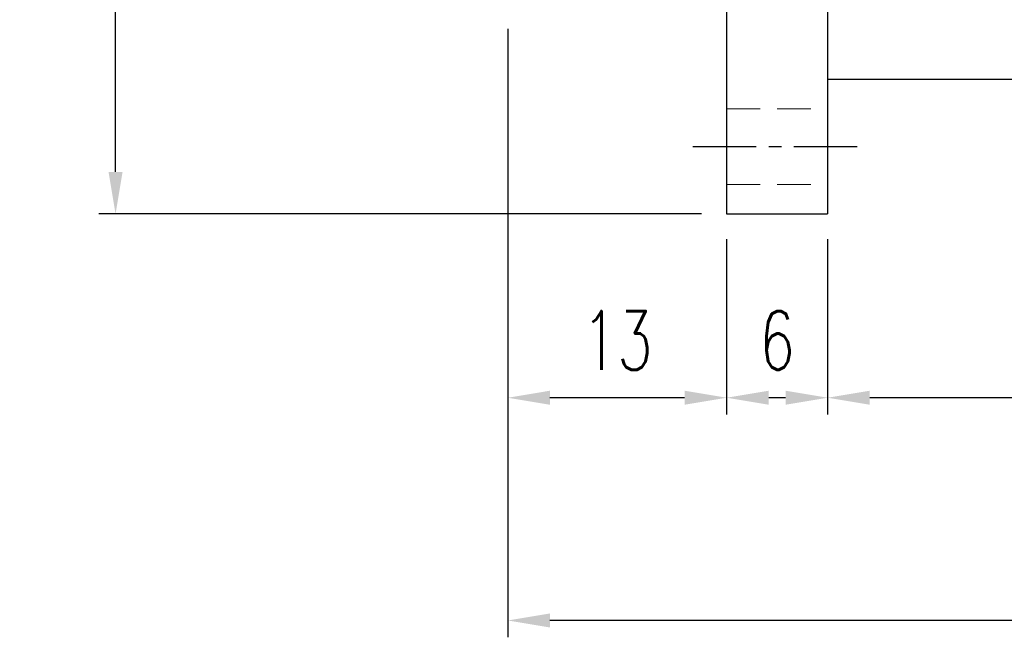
# Model space of a CAD drawing. Header units: millimetres. Extents: x -61 to 184, y -64 to 81.
# Tile 2 of 43: x 67 to 126, y -64 to -27. Entities that reach past the tile are written whole.
import ezdxf

# ---------------------------------------------------------------- set-up
doc = ezdxf.new("R2010")
doc.units = ezdxf.units.MM
doc.linetypes.add('CENTER', pattern=[2, 1.25, -0.25, 0.25, -0.25])
doc.linetypes.add('DASHED', pattern=[0.75, 0.5, -0.25])
for name, color, linetype in [('CL', 1, 'CENTER'), ('DIM', 4, 'Continuous'), ('HID', 2, 'DASHED'), ('OUT', 3, 'Continuous')]:
    doc.layers.add(name, color=color, linetype=linetype)
doc.styles.add('DIM-7', font='SIMPLEX.shx', dxfattribs={"width": 0.7, "bigfont": 'chineset.shx'})
doc.dimstyles.new('CNS', dxfattribs={"dimtxt": 3.5, "dimasz": 2.5, "dimexe": 1, "dimexo": 1.5, "dimgap": 0.09, "dimtad": 0, "dimdsep": 46, "dimtxsty": 'DIM-7', "dimcen": 0.09, "dimclrd": 1, "dimclre": 1, "dimclrt": 4, "dimadec": 0, "dimazin": 0, "dimtfac": 1, "dimtix": 1, "dimtmove": 2, "dimatfit": 3, "dimfxl": 1, "dimtvp": 0.971429, "dimtolj": 1, "dimarcsym": 0})

# ---------------------------------------------------------------- blocks, each defined once
blk = doc.blocks.new('*D4')
at = {"layer": 'DEFPOINTS', "color": 0}
for p in [(73.017, 39), (109.322, 39), (109.322, -39)]:
    blk.add_point(p, dxfattribs=at)
at = {"layer": 'DIM', "color": 7, "lineweight": -2}
for p, q in [((107.822, 39), (72.017, 39)), ((73.017, -36.5), (73.017, 36.5)), ((107.822, -39), (72.017, -39))]:
    blk.add_line(p, q, dxfattribs=at)
at = {"layer": 'DIM', "color": 7}
for points in [[(72.6, 36.5), (73.434, 36.5), (73.017, 39)], [(72.6, -36.5), (73.434, -36.5), (73.017, -39)]]:
    blk.add_solid(points, dxfattribs=at)
at = {"layer": 'DIM', "color": 7, "insert": (69.617, 0), "char_height": 3.5, "attachment_point": 5, "rotation": 90, "style": 'DIM-7'}
blk.add_mtext('\\A1;%%C78', dxfattribs=at)
blk = doc.blocks.new('*D5')
at = {"layer": 'DEFPOINTS', "color": 0}
for p in [(96.323, -26.5), (109.322, -39), (96.323, -49.912)]:
    blk.add_point(p, dxfattribs=at)
at = {"layer": 'DIM', "color": 7, "lineweight": -2}
for p, q in [((96.323, -28), (96.323, -50.912)), ((109.322, -40.5), (109.322, -50.912)), ((106.822, -49.912), (98.823, -49.912))]:
    blk.add_line(p, q, dxfattribs=at)
at = {"layer": 'DIM', "color": 7}
for points in [[(98.823, -49.495), (98.823, -50.329), (96.323, -49.912)], [(106.822, -49.495), (106.822, -50.329), (109.322, -49.912)]]:
    blk.add_solid(points, dxfattribs=at)
at = {"layer": 'DIM', "color": 7, "insert": (102.823, -46.512), "char_height": 3.5, "attachment_point": 5, "style": 'DIM-7'}
blk.add_mtext('\\A1;13', dxfattribs=at)
blk = doc.blocks.new('*D6')
at = {"layer": 'DEFPOINTS', "color": 0}
for p in [(109.322, -39), (115.322, -39), (109.322, -49.912)]:
    blk.add_point(p, dxfattribs=at)
at = {"layer": 'DIM', "color": 7, "lineweight": -2}
for p, q in [((109.322, -40.5), (109.322, -50.912)), ((115.322, -40.5), (115.322, -50.912)), ((112.822, -49.912), (111.822, -49.912))]:
    blk.add_line(p, q, dxfattribs=at)
at = {"layer": 'DIM', "color": 7}
for points in [[(111.822, -49.495), (111.822, -50.329), (109.322, -49.912)], [(112.822, -49.495), (112.822, -50.329), (115.322, -49.912)]]:
    blk.add_solid(points, dxfattribs=at)
at = {"layer": 'DIM', "color": 7, "insert": (112.322, -46.512), "char_height": 3.5, "attachment_point": 5, "style": 'DIM-7'}
blk.add_mtext('\\A1;6', dxfattribs=at)
blk = doc.blocks.new('*D7')
at = {"layer": 'DEFPOINTS', "color": 0}
for p in [(158.322, -31), (115.322, -39), (115.322, -49.912)]:
    blk.add_point(p, dxfattribs=at)
at = {"layer": 'DIM', "color": 7, "lineweight": -2}
for p, q in [((158.322, -32.5), (158.322, -50.912)), ((115.322, -40.5), (115.322, -50.912)), ((155.822, -49.912), (117.822, -49.912))]:
    blk.add_line(p, q, dxfattribs=at)
at = {"layer": 'DIM', "color": 7}
for points in [[(117.822, -49.495), (117.822, -50.329), (115.322, -49.912)], [(155.822, -49.495), (155.822, -50.329), (158.322, -49.912)]]:
    blk.add_solid(points, dxfattribs=at)
at = {"layer": 'DIM', "color": 7, "insert": (136.822, -46.512), "char_height": 3.5, "attachment_point": 5, "style": 'DIM-7'}
blk.add_mtext('\\A1;43', dxfattribs=at)
blk = doc.blocks.new('*D8')
at = {"layer": 'DEFPOINTS', "color": 0}
for p in [(167.323, -20.9), (96.323, -26.5), (96.323, -63.141)]:
    blk.add_point(p, dxfattribs=at)
at = {"layer": 'DIM', "color": 7, "lineweight": -2}
for p, q in [((167.323, -22.4), (167.323, -64.141)), ((96.323, -28), (96.323, -64.141)), ((164.823, -63.141), (98.823, -63.141))]:
    blk.add_line(p, q, dxfattribs=at)
at = {"layer": 'DIM', "color": 7}
for points in [[(98.823, -62.724), (98.823, -63.558), (96.323, -63.141)], [(164.823, -62.724), (164.823, -63.558), (167.323, -63.141)]]:
    blk.add_solid(points, dxfattribs=at)
at = {"layer": 'DIM', "color": 7, "insert": (131.823, -59.741), "char_height": 3.5, "attachment_point": 5, "style": 'DIM-7'}
blk.add_mtext('\\A1;71', dxfattribs=at)

msp = doc.modelspace()

# ---------------------------------------------------------------- linework, layer by layer
at = {"layer": 'CL', "color": 7, "ltscale": 3}
msp.add_line((107.322, -35), (117.322, -35), dxfattribs=at)
at = {"layer": 'HID', "color": 7, "lineweight": 15, "ltscale": 4}
for p, q in [((109.322, -32.75), (115.322, -32.75)), ((109.322, -37.25), (115.322, -37.25))]:
    msp.add_line(p, q, dxfattribs=at)
at = {"layer": 'OUT', "color": 7}
for p, q in [((109.322, 0), (109.322, -39)), ((115.322, 0), (115.322, -39)), ((115.322, -31), (158.322, -31)), ((109.322, -39), (115.322, -39))]:
    msp.add_line(p, q, dxfattribs=at)

# ---------------------------------------------------------------- dimensions: what is measured, and where the dimension line sits
at = {"layer": 'DIM', "color": 7}
dim = msp.add_linear_dim(base=(73.017, 39), p1=(109.322, -39), p2=(109.322, 39), angle=90, text='%%C<>', dimstyle='CNS', override={"dimclrd": 7, "dimclre": 7, "dimclrt": 7}, dxfattribs=at)
dim.commit()
dim.dimension.update_dxf_attribs({"geometry": '*D4', "text_midpoint": (69.617, 0)})
for base, p1, p2, picture, middle in [((96.323, -63.141), (167.323, -20.9), (96.323, -26.5), '*D8', (131.823, -59.741)), ((96.323, -49.912), (109.322, -39), (96.323, -26.5), '*D5', (102.823, -46.512)), ((115.322, -49.912), (158.322, -31), (115.322, -39), '*D7', (136.822, -46.512)), ((109.322, -49.912), (115.322, -39), (109.322, -39), '*D6', (112.322, -46.512))]:
    dim = msp.add_linear_dim(base=base, p1=p1, p2=p2, dimstyle='CNS', override={"dimclrd": 7, "dimclre": 7, "dimclrt": 7}, dxfattribs=at)
    dim.commit()
    dim.dimension.update_dxf_attribs({"geometry": picture, "text_midpoint": middle})

doc.saveas('drawing.dxf')
